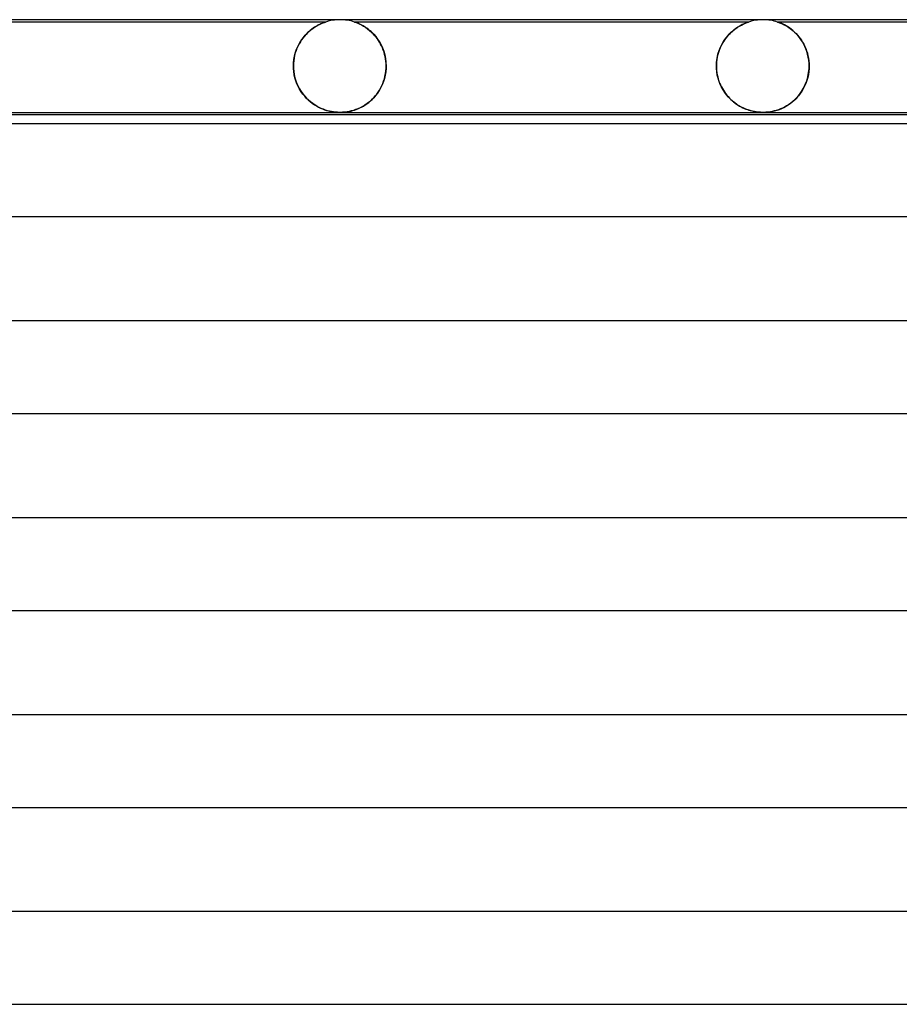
# Model space of a CAD drawing. Header units: millimetres. Extents: x -232 to 232, y -2 to 170.
# Tile 31 of 33: x 114 to 152, y 128 to 170. Entities that reach past the tile are written whole.
import ezdxf

# ---------------------------------------------------------------- set-up
doc = ezdxf.new("R2010")
doc.units = ezdxf.units.MM
doc.layers.add('HIDDEN', color=7, linetype='Continuous')
doc.layers.add('THICK', color=7, linetype='Continuous')

msp = doc.modelspace()

# ---------------------------------------------------------------- linework, layer by layer
at = {"layer": 'HIDDEN'}
for p, q in [((127.125, 169.9), (110.125, 169.9)), ((126.527, 169.586), (126.464, 169.536)), ((126.488, 169.556), (126.569, 169.617)), ((126.59, 169.632), (126.527, 169.586)), ((126.569, 169.617), (126.648, 169.671)), ((126.651, 169.673), (126.59, 169.632)), ((126.648, 169.671), (126.724, 169.718)), ((126.711, 169.71), (126.651, 169.673)), ((126.767, 169.743), (126.711, 169.71)), ((126.724, 169.718), (126.795, 169.758)), ((126.821, 169.772), (126.767, 169.743)), ((126.795, 169.758), (126.862, 169.793)), ((126.872, 169.798), (126.821, 169.772)), ((126.862, 169.793), (126.923, 169.822)), ((126.921, 169.82), (126.872, 169.798)), ((126.965, 169.84), (126.921, 169.82)), ((126.923, 169.822), (126.978, 169.845)), ((127.005, 169.856), (126.965, 169.84)), ((126.978, 169.845), (127.023, 169.863)), ((127.041, 169.87), (127.005, 169.856)), ((127.023, 169.863), (127.058, 169.877)), ((127.07, 169.881), (127.041, 169.87)), ((127.058, 169.877), (127.084, 169.886)), ((127.092, 169.889), (127.07, 169.881)), ((127.084, 169.886), (127.102, 169.892)), ((127.108, 169.894), (127.092, 169.889)), ((127.102, 169.892), (127.115, 169.896)), ((127.119, 169.898), (127.108, 169.894)), ((127.115, 169.896), (127.122, 169.899)), ((127.124, 169.9), (127.119, 169.898)), ((127.122, 169.899), (127.125, 169.9)), ((127.125, 169.9), (127.124, 169.9)), ((145.375, 169.9), (128.374, 169.9)), ((128.376, 169.9), (128.375, 169.9)), ((128.375, 169.9), (128.377, 169.899)), ((128.38, 169.898), (128.376, 169.9)), ((128.377, 169.899), (128.384, 169.897)), ((128.389, 169.895), (128.38, 169.898)), ((128.384, 169.897), (128.395, 169.893)), ((128.402, 169.891), (128.389, 169.895)), ((128.395, 169.893), (128.413, 169.887)), ((128.42, 169.884), (128.402, 169.891)), ((128.413, 169.887), (128.441, 169.877)), ((128.444, 169.876), (128.42, 169.884)), ((128.441, 169.877), (128.482, 169.861)), ((128.474, 169.864), (128.444, 169.876)), ((128.508, 169.85), (128.474, 169.864)), ((128.482, 169.861), (128.538, 169.838)), ((128.547, 169.834), (128.508, 169.85)), ((128.538, 169.838), (128.604, 169.808)), ((128.59, 169.814), (128.547, 169.834)), ((128.637, 169.792), (128.59, 169.814)), ((128.604, 169.808), (128.678, 169.771)), ((128.686, 169.766), (128.637, 169.792)), ((128.678, 169.771), (128.758, 169.726)), ((128.739, 169.737), (128.686, 169.766)), ((128.793, 169.704), (128.739, 169.737)), ((128.758, 169.726), (128.843, 169.672)), ((128.85, 169.668), (128.793, 169.704)), ((128.843, 169.672), (128.931, 169.611)), ((128.907, 169.628), (128.85, 169.668)), ((128.966, 169.584), (128.907, 169.628)), ((128.931, 169.611), (129.021, 169.54)), ((129.025, 169.536), (128.966, 169.584)), ((144.684, 169.51), (144.784, 169.591)), ((144.812, 169.611), (144.759, 169.571)), ((144.784, 169.591), (144.882, 169.66)), ((144.864, 169.648), (144.812, 169.611)), ((144.915, 169.682), (144.864, 169.648)), ((144.882, 169.66), (144.976, 169.719)), ((144.965, 169.713), (144.915, 169.682)), ((145.012, 169.74), (144.965, 169.713)), ((144.976, 169.719), (145.064, 169.768)), ((145.058, 169.765), (145.012, 169.74)), ((145.102, 169.788), (145.058, 169.765)), ((145.064, 169.768), (145.144, 169.808)), ((145.143, 169.808), (145.102, 169.788)), ((145.181, 169.825), (145.143, 169.808)), ((145.144, 169.808), (145.215, 169.84)), ((145.218, 169.841), (145.181, 169.825)), ((145.215, 169.84), (145.274, 169.864)), ((145.253, 169.855), (145.218, 169.841)), ((145.285, 169.868), (145.253, 169.855)), ((145.274, 169.864), (145.317, 169.88)), ((145.314, 169.879), (145.285, 169.868)), ((145.338, 169.887), (145.314, 169.879)), ((145.317, 169.88), (145.346, 169.89)), ((145.357, 169.894), (145.338, 169.887)), ((145.346, 169.89), (145.364, 169.896)), ((145.37, 169.898), (145.357, 169.894)), ((145.364, 169.896), (145.373, 169.899)), ((145.375, 169.9), (145.37, 169.898)), ((145.373, 169.899), (145.375, 169.9)), ((146.628, 169.899), (146.624, 169.9)), ((146.624, 169.9), (146.628, 169.899)), ((163.625, 169.9), (146.624, 169.9)), ((146.637, 169.896), (146.628, 169.899)), ((146.628, 169.899), (146.637, 169.896)), ((146.654, 169.89), (146.637, 169.896)), ((146.637, 169.896), (146.654, 169.89)), ((146.679, 169.881), (146.654, 169.89)), ((146.654, 169.89), (146.679, 169.881)), ((146.713, 169.868), (146.679, 169.881)), ((146.679, 169.881), (146.712, 169.869)), ((146.712, 169.869), (146.751, 169.853)), ((146.756, 169.851), (146.713, 169.868)), ((146.751, 169.853), (146.794, 169.835)), ((146.806, 169.83), (146.756, 169.851)), ((146.794, 169.835), (146.84, 169.815)), ((146.862, 169.804), (146.806, 169.83)), ((146.84, 169.815), (146.887, 169.792)), ((146.924, 169.772), (146.862, 169.804)), ((146.887, 169.792), (146.938, 169.766)), ((146.991, 169.736), (146.924, 169.772)), ((146.938, 169.766), (146.992, 169.735)), ((147.061, 169.694), (146.991, 169.736)), ((146.992, 169.735), (147.049, 169.701)), ((147.049, 169.701), (147.108, 169.663)), ((147.133, 169.646), (147.061, 169.694)), ((147.108, 169.663), (147.169, 169.62)), ((147.208, 169.591), (147.133, 169.646)), ((147.169, 169.62), (147.231, 169.573)), ((147.283, 169.531), (147.208, 169.591)), ((126.148, 169.209), (126.09, 169.13)), ((126.097, 169.14), (126.17, 169.237)), ((126.209, 169.284), (126.148, 169.209)), ((126.17, 169.237), (126.246, 169.327)), ((126.271, 169.355), (126.209, 169.284)), ((126.246, 169.327), (126.325, 169.41)), ((126.335, 169.42), (126.271, 169.355)), ((126.325, 169.41), (126.406, 169.487)), ((126.399, 169.48), (126.335, 169.42)), ((126.464, 169.536), (126.399, 169.48)), ((126.406, 169.487), (126.488, 169.556)), ((129.021, 169.54), (129.11, 169.46)), ((129.084, 169.485), (129.025, 169.536)), ((129.142, 169.43), (129.084, 169.485)), ((129.11, 169.46), (129.199, 169.371)), ((129.198, 169.372), (129.142, 169.43)), ((129.253, 169.31), (129.198, 169.372)), ((129.199, 169.371), (129.285, 169.272)), ((129.307, 169.245), (129.253, 169.31)), ((129.285, 169.272), (129.368, 169.163)), ((129.359, 169.176), (129.307, 169.245)), ((129.408, 169.104), (129.359, 169.176)), ((129.368, 169.163), (129.445, 169.044)), ((144.311, 169.085), (144.397, 169.206)), ((144.399, 169.209), (144.352, 169.145)), ((144.397, 169.206), (144.488, 169.317)), ((144.447, 169.269), (144.399, 169.209)), ((144.496, 169.326), (144.447, 169.269)), ((144.488, 169.317), (144.584, 169.419)), ((144.547, 169.381), (144.496, 169.326)), ((144.599, 169.433), (144.547, 169.381)), ((144.584, 169.419), (144.684, 169.51)), ((144.652, 169.482), (144.599, 169.433)), ((144.705, 169.528), (144.652, 169.482)), ((144.759, 169.571), (144.705, 169.528)), ((147.231, 169.573), (147.294, 169.521)), ((147.357, 169.464), (147.283, 169.531)), ((147.294, 169.521), (147.358, 169.464)), ((147.429, 169.393), (147.357, 169.464)), ((147.358, 169.464), (147.421, 169.402)), ((147.421, 169.402), (147.482, 169.336)), ((147.5, 169.315), (147.429, 169.393)), ((147.482, 169.336), (147.542, 169.265)), ((147.567, 169.233), (147.5, 169.315)), ((147.542, 169.265), (147.599, 169.191)), ((147.632, 169.145), (147.567, 169.233)), ((147.599, 169.191), (147.654, 169.112)), ((125.89, 168.768), (125.851, 168.667)), ((125.858, 168.687), (125.909, 168.81)), ((125.935, 168.865), (125.89, 168.768)), ((125.909, 168.81), (125.966, 168.926)), ((125.983, 168.958), (125.935, 168.865)), ((125.966, 168.926), (126.029, 169.037)), ((126.035, 169.046), (125.983, 168.958)), ((126.029, 169.037), (126.097, 169.14)), ((126.09, 169.13), (126.035, 169.046)), ((129.455, 169.028), (129.408, 169.104)), ((129.445, 169.044), (129.516, 168.917)), ((129.5, 168.949), (129.455, 169.028)), ((129.541, 168.866), (129.5, 168.949)), ((129.516, 168.917), (129.579, 168.781)), ((129.579, 168.78), (129.541, 168.866)), ((129.579, 168.781), (129.633, 168.636)), ((129.614, 168.691), (129.579, 168.78)), ((144.102, 168.664), (144.162, 168.814)), ((144.151, 168.788), (144.118, 168.709)), ((144.186, 168.865), (144.151, 168.788)), ((144.162, 168.814), (144.232, 168.954)), ((144.224, 168.939), (144.186, 168.865)), ((144.265, 169.011), (144.224, 168.939)), ((144.232, 168.954), (144.311, 169.085)), ((144.307, 169.08), (144.265, 169.011)), ((144.352, 169.145), (144.307, 169.08)), ((147.693, 169.051), (147.632, 169.145)), ((147.654, 169.112), (147.706, 169.029)), ((147.749, 168.952), (147.693, 169.051)), ((147.706, 169.029), (147.755, 168.941)), ((147.801, 168.847), (147.749, 168.952)), ((147.755, 168.941), (147.8, 168.85)), ((147.8, 168.85), (147.841, 168.754)), ((147.848, 168.738), (147.801, 168.847)), ((147.841, 168.754), (147.878, 168.655)), ((147.889, 168.624), (147.848, 168.738)), ((125.765, 168.345), (125.748, 168.232)), ((125.755, 168.285), (125.78, 168.423)), ((125.788, 168.455), (125.765, 168.345)), ((125.78, 168.423), (125.815, 168.558)), ((125.817, 168.563), (125.788, 168.455)), ((125.815, 168.558), (125.858, 168.687)), ((125.851, 168.667), (125.817, 168.563)), ((129.645, 168.599), (129.614, 168.691)), ((129.633, 168.636), (129.676, 168.484)), ((129.672, 168.504), (129.645, 168.599)), ((129.694, 168.406), (129.672, 168.504)), ((129.676, 168.484), (129.708, 168.327)), ((129.712, 168.307), (129.694, 168.406)), ((129.708, 168.327), (129.728, 168.165)), ((129.724, 168.206), (129.712, 168.307)), ((143.994, 168.172), (144.016, 168.342)), ((144.021, 168.367), (144.006, 168.277)), ((144.016, 168.342), (144.053, 168.507)), ((144.04, 168.456), (144.021, 168.367)), ((144.063, 168.543), (144.04, 168.456)), ((144.053, 168.507), (144.102, 168.664)), ((144.089, 168.627), (144.063, 168.543)), ((144.118, 168.709), (144.089, 168.627)), ((147.878, 168.655), (147.91, 168.553)), ((147.923, 168.505), (147.889, 168.624)), ((147.91, 168.553), (147.937, 168.447)), ((147.95, 168.382), (147.923, 168.505)), ((147.937, 168.447), (147.958, 168.338)), ((147.97, 168.257), (147.95, 168.382)), ((147.958, 168.338), (147.974, 168.226)), ((125.734, 168), (125.739, 168.143)), ((125.738, 168.116), (125.734, 168)), ((125.734, 168), (125.734, 167.983)), ((125.734, 167.983), (125.734, 168)), ((125.734, 167.983), (125.734, 167.967)), ((125.734, 167.967), (125.734, 167.983)), ((125.734, 167.967), (125.735, 167.95)), ((125.735, 167.95), (125.734, 167.967)), ((125.735, 167.95), (125.735, 167.933)), ((125.735, 167.933), (125.735, 167.95)), ((125.735, 167.933), (125.736, 167.917)), ((125.736, 167.917), (125.735, 167.933)), ((125.736, 167.917), (125.737, 167.9)), ((125.737, 167.9), (125.736, 167.917)), ((125.749, 167.761), (125.737, 167.9)), ((125.737, 167.9), (125.748, 167.764)), ((125.748, 168.232), (125.738, 168.116)), ((125.739, 168.143), (125.755, 168.285)), ((129.732, 167.9), (129.719, 167.752)), ((129.723, 167.786), (129.732, 167.9)), ((129.732, 168.104), (129.724, 168.206)), ((129.728, 168.165), (129.735, 168)), ((129.735, 168), (129.732, 168.104)), ((129.732, 167.9), (129.733, 167.917)), ((129.733, 167.917), (129.732, 167.9)), ((129.733, 167.933), (129.734, 167.95)), ((129.734, 167.95), (129.733, 167.933)), ((129.733, 167.917), (129.733, 167.933)), ((129.733, 167.933), (129.733, 167.917)), ((129.734, 167.967), (129.735, 167.983)), ((129.735, 167.983), (129.734, 167.967)), ((129.734, 167.95), (129.734, 167.967)), ((129.734, 167.967), (129.734, 167.95)), ((129.735, 167.983), (129.735, 168)), ((129.735, 168), (129.735, 167.983)), ((143.986, 168), (143.994, 168.172)), ((143.988, 168.093), (143.986, 168)), ((143.986, 168), (143.986, 167.983)), ((143.986, 167.983), (143.986, 168)), ((143.986, 167.983), (143.986, 167.967)), ((143.986, 167.967), (143.986, 167.983)), ((143.986, 167.967), (143.987, 167.95)), ((143.987, 167.95), (143.986, 167.967)), ((143.987, 167.95), (143.987, 167.933)), ((143.987, 167.933), (143.987, 167.95)), ((143.987, 167.933), (143.988, 167.917)), ((143.988, 167.917), (143.987, 167.933)), ((143.995, 168.185), (143.988, 168.093)), ((143.988, 167.917), (143.989, 167.9)), ((143.989, 167.9), (143.988, 167.917)), ((144.001, 167.755), (143.989, 167.9)), ((143.989, 167.9), (143.996, 167.806)), ((144.006, 168.277), (143.995, 168.185)), ((147.966, 167.717), (147.984, 167.9)), ((147.982, 168.129), (147.97, 168.257)), ((147.984, 167.9), (147.973, 167.765)), ((147.974, 168.226), (147.983, 168.114)), ((147.987, 168), (147.982, 168.129)), ((147.983, 168.114), (147.987, 168)), ((147.984, 167.9), (147.985, 167.917)), ((147.985, 167.917), (147.984, 167.9)), ((147.985, 167.933), (147.986, 167.95)), ((147.986, 167.95), (147.985, 167.933)), ((147.985, 167.917), (147.985, 167.933)), ((147.985, 167.933), (147.985, 167.917)), ((147.986, 167.983), (147.987, 168)), ((147.987, 168), (147.986, 167.983)), ((147.986, 167.967), (147.986, 167.983)), ((147.986, 167.983), (147.986, 167.967)), ((147.986, 167.95), (147.986, 167.967)), ((147.986, 167.967), (147.986, 167.95)), ((125.748, 167.764), (125.769, 167.628)), ((125.77, 167.624), (125.749, 167.761)), ((125.769, 167.628), (125.799, 167.495)), ((125.801, 167.491), (125.77, 167.624)), ((125.799, 167.495), (125.838, 167.367)), ((125.84, 167.36), (125.801, 167.491)), ((129.662, 167.464), (129.619, 167.325)), ((129.626, 167.347), (129.659, 167.454)), ((129.659, 167.454), (129.687, 167.563)), ((129.696, 167.606), (129.662, 167.464)), ((129.687, 167.563), (129.708, 167.674)), ((129.719, 167.752), (129.696, 167.606)), ((129.708, 167.674), (129.723, 167.786)), ((143.996, 167.806), (144.007, 167.712)), ((144.024, 167.612), (144.001, 167.755)), ((144.007, 167.712), (144.023, 167.62)), ((144.023, 167.62), (144.043, 167.53)), ((144.057, 167.473), (144.024, 167.612)), ((144.043, 167.53), (144.067, 167.44)), ((144.1, 167.338), (144.057, 167.473)), ((147.884, 167.365), (147.933, 167.537)), ((147.924, 167.5), (147.887, 167.373)), ((147.952, 167.631), (147.924, 167.5)), ((147.933, 167.537), (147.966, 167.717)), ((147.973, 167.765), (147.952, 167.631)), ((125.838, 167.367), (125.884, 167.243)), ((125.888, 167.234), (125.84, 167.36)), ((125.884, 167.243), (125.938, 167.125)), ((125.944, 167.114), (125.888, 167.234)), ((125.938, 167.125), (125.999, 167.011)), ((126.005, 167), (125.944, 167.114)), ((129.506, 167.066), (129.438, 166.947)), ((129.445, 166.957), (129.497, 167.049)), ((129.497, 167.049), (129.545, 167.145)), ((129.566, 167.193), (129.506, 167.066)), ((129.545, 167.145), (129.588, 167.244)), ((129.619, 167.325), (129.566, 167.193)), ((129.588, 167.244), (129.626, 167.347)), ((144.067, 167.44), (144.095, 167.353)), ((144.095, 167.353), (144.126, 167.267)), ((144.151, 167.208), (144.1, 167.338)), ((144.126, 167.267), (144.162, 167.184)), ((144.21, 167.084), (144.151, 167.208)), ((144.162, 167.184), (144.2, 167.104)), ((144.2, 167.104), (144.242, 167.026)), ((144.276, 166.967), (144.21, 167.084)), ((144.242, 167.026), (144.286, 166.951)), ((147.661, 166.901), (147.746, 167.045)), ((147.79, 167.132), (147.732, 167.019)), ((147.746, 167.045), (147.821, 167.2)), ((147.842, 167.25), (147.79, 167.132)), ((147.821, 167.2), (147.884, 167.365)), ((147.887, 167.373), (147.842, 167.25)), ((125.999, 167.011), (126.065, 166.904)), ((126.074, 166.891), (126.005, 167)), ((126.065, 166.904), (126.137, 166.803)), ((126.147, 166.789), (126.074, 166.891)), ((126.137, 166.803), (126.213, 166.708)), ((126.225, 166.694), (126.147, 166.789)), ((126.213, 166.708), (126.294, 166.619)), ((126.307, 166.605), (126.225, 166.694)), ((126.294, 166.619), (126.378, 166.537)), ((126.392, 166.524), (126.307, 166.605)), ((129.199, 166.631), (129.109, 166.54)), ((129.131, 166.561), (129.2, 166.632)), ((129.284, 166.729), (129.199, 166.631)), ((129.2, 166.632), (129.266, 166.707)), ((129.266, 166.707), (129.329, 166.786)), ((129.364, 166.834), (129.284, 166.729)), ((129.329, 166.786), (129.389, 166.87)), ((129.438, 166.947), (129.364, 166.834)), ((129.389, 166.87), (129.445, 166.957)), ((144.349, 166.857), (144.276, 166.967)), ((144.286, 166.951), (144.333, 166.879)), ((144.333, 166.879), (144.383, 166.81)), ((144.427, 166.753), (144.349, 166.857)), ((144.383, 166.81), (144.435, 166.743)), ((144.509, 166.657), (144.427, 166.753)), ((144.435, 166.743), (144.489, 166.68)), ((144.489, 166.68), (144.545, 166.619)), ((144.596, 166.568), (144.509, 166.657)), ((144.545, 166.619), (144.604, 166.561)), ((147.355, 166.536), (147.464, 166.646)), ((147.445, 166.626), (147.363, 166.543)), ((147.524, 166.715), (147.445, 166.626)), ((147.464, 166.646), (147.566, 166.768)), ((147.598, 166.81), (147.524, 166.715)), ((147.566, 166.768), (147.661, 166.901)), ((147.668, 166.911), (147.598, 166.81)), ((147.732, 167.019), (147.668, 166.911)), ((126.378, 166.537), (126.464, 166.462)), ((126.48, 166.449), (126.392, 166.524)), ((126.464, 166.462), (126.552, 166.394)), ((126.57, 166.38), (126.48, 166.449)), ((126.552, 166.394), (126.64, 166.332)), ((126.661, 166.319), (126.57, 166.38)), ((126.64, 166.332), (126.729, 166.277)), ((126.753, 166.263), (126.661, 166.319)), ((126.729, 166.277), (126.818, 166.228)), ((126.846, 166.214), (126.753, 166.263)), ((126.818, 166.228), (126.906, 166.185)), ((126.939, 166.17), (126.846, 166.214)), ((126.906, 166.185), (126.993, 166.147)), ((128.618, 166.2), (128.519, 166.155)), ((128.522, 166.157), (128.599, 166.191)), ((128.599, 166.191), (128.676, 166.23)), ((128.718, 166.252), (128.618, 166.2)), ((128.676, 166.23), (128.753, 166.273)), ((128.817, 166.312), (128.718, 166.252)), ((128.753, 166.273), (128.831, 166.321)), ((128.917, 166.38), (128.817, 166.312)), ((128.831, 166.321), (128.909, 166.374)), ((128.909, 166.374), (128.985, 166.432)), ((129.014, 166.456), (128.917, 166.38)), ((128.985, 166.432), (129.059, 166.495)), ((129.109, 166.54), (129.014, 166.456)), ((129.059, 166.495), (129.131, 166.561)), ((144.685, 166.487), (144.596, 166.568)), ((144.604, 166.561), (144.664, 166.506)), ((144.664, 166.506), (144.725, 166.453)), ((144.778, 166.412), (144.685, 166.487)), ((144.725, 166.453), (144.788, 166.404)), ((144.872, 166.345), (144.778, 166.412)), ((144.788, 166.404), (144.853, 166.358)), ((144.853, 166.358), (144.919, 166.314)), ((144.968, 166.284), (144.872, 166.345)), ((144.919, 166.314), (144.986, 166.273)), ((145.065, 166.23), (144.968, 166.284)), ((144.986, 166.273), (145.054, 166.236)), ((145.054, 166.236), (145.121, 166.202)), ((145.162, 166.182), (145.065, 166.23)), ((145.121, 166.202), (145.188, 166.171)), ((145.258, 166.141), (145.162, 166.182)), ((146.836, 166.185), (146.747, 166.146)), ((146.779, 166.159), (146.895, 166.213)), ((146.926, 166.23), (146.836, 166.185)), ((146.895, 166.213), (147.012, 166.277)), ((147.016, 166.28), (146.926, 166.23)), ((147.012, 166.277), (147.128, 166.352)), ((147.105, 166.336), (147.016, 166.28)), ((147.193, 166.399), (147.105, 166.336)), ((147.128, 166.352), (147.243, 166.438)), ((147.279, 166.468), (147.193, 166.399)), ((147.243, 166.438), (147.355, 166.536)), ((147.363, 166.543), (147.279, 166.468)), ((127.031, 166.132), (126.939, 166.17)), ((126.993, 166.147), (127.079, 166.115)), ((127.122, 166.1), (127.031, 166.132)), ((127.079, 166.115), (127.165, 166.087)), ((127.212, 166.073), (127.122, 166.1)), ((127.165, 166.087), (127.252, 166.062)), ((127.3, 166.051), (127.212, 166.073)), ((127.252, 166.062), (127.339, 166.042)), ((127.384, 166.033), (127.3, 166.051)), ((127.339, 166.042), (127.426, 166.026)), ((127.459, 166.021), (127.384, 166.033)), ((127.426, 166.026), (127.511, 166.014)), ((127.526, 166.012), (127.459, 166.021)), ((127.511, 166.014), (127.594, 166.006)), ((127.585, 166.007), (127.526, 166.012)), ((127.639, 166.003), (127.585, 166.007)), ((127.594, 166.006), (127.673, 166.001)), ((127.694, 166.001), (127.639, 166.003)), ((127.673, 166.001), (127.749, 166)), ((127.748, 166), (127.694, 166.001)), ((127.803, 166.001), (127.748, 166)), ((127.749, 166), (127.826, 166.001)), ((127.858, 166.003), (127.803, 166.001)), ((127.826, 166.001), (127.904, 166.006)), ((127.918, 166.007), (127.858, 166.003)), ((127.904, 166.006), (127.985, 166.014)), ((127.985, 166.014), (127.918, 166.007)), ((127.985, 166.014), (128.067, 166.026)), ((128.06, 166.024), (127.985, 166.014)), ((128.142, 166.039), (128.06, 166.024)), ((128.067, 166.026), (128.148, 166.04)), ((128.232, 166.06), (128.142, 166.039)), ((128.148, 166.04), (128.225, 166.058)), ((128.225, 166.058), (128.3, 166.078)), ((128.326, 166.085), (128.232, 166.06)), ((128.3, 166.078), (128.372, 166.1)), ((128.421, 166.117), (128.326, 166.085)), ((128.372, 166.1), (128.447, 166.126)), ((128.519, 166.155), (128.421, 166.117)), ((128.447, 166.126), (128.522, 166.157)), ((145.188, 166.171), (145.254, 166.143)), ((145.254, 166.143), (145.32, 166.118)), ((145.354, 166.106), (145.258, 166.141)), ((145.32, 166.118), (145.385, 166.096)), ((145.447, 166.077), (145.354, 166.106)), ((145.385, 166.096), (145.449, 166.077)), ((145.538, 166.054), (145.447, 166.077)), ((145.449, 166.077), (145.511, 166.06)), ((145.511, 166.06), (145.574, 166.046)), ((145.625, 166.035), (145.538, 166.054)), ((145.574, 166.046), (145.639, 166.033)), ((145.702, 166.022), (145.625, 166.035)), ((145.639, 166.033), (145.707, 166.021)), ((145.77, 166.013), (145.702, 166.022)), ((145.707, 166.021), (145.777, 166.012)), ((145.831, 166.007), (145.77, 166.013)), ((145.777, 166.012), (145.849, 166.006)), ((145.887, 166.003), (145.831, 166.007)), ((145.849, 166.006), (145.924, 166.001)), ((145.942, 166.001), (145.887, 166.003)), ((145.924, 166.001), (145.997, 166)), ((145.998, 166), (145.942, 166.001)), ((145.997, 166), (146.072, 166.001)), ((146.055, 166.001), (145.998, 166)), ((146.113, 166.003), (146.055, 166.001)), ((146.072, 166.001), (146.148, 166.006)), ((146.174, 166.008), (146.113, 166.003)), ((146.148, 166.006), (146.232, 166.014)), ((146.242, 166.015), (146.174, 166.008)), ((146.232, 166.014), (146.329, 166.027)), ((146.316, 166.025), (146.242, 166.015)), ((146.397, 166.04), (146.316, 166.025)), ((146.329, 166.027), (146.437, 166.049)), ((146.483, 166.06), (146.397, 166.04)), ((146.437, 166.049), (146.55, 166.078)), ((146.57, 166.084), (146.483, 166.06)), ((146.55, 166.078), (146.664, 166.114)), ((146.658, 166.112), (146.57, 166.084)), ((146.747, 166.146), (146.658, 166.112)), ((146.664, 166.114), (146.779, 166.159))]:
    msp.add_line(p, q, dxfattribs=at)
for centre, start, end in [((127.75, 168), 90, 108.1955), ((146, 168), 90, 108.1966), ((127.75, 168), 71.8049, 90), ((146, 168), 71.8053, 89.5908)]:
    msp.add_arc(centre, 2, start, end, dxfattribs=at)
at = {"layer": 'THICK'}
for p, q in [((180.5, 170), (0, 170)), ((2, 166), (180.489, 166)), ((178.502, 165.9), (36.5, 165.9)), ((179.865, 165.5), (2, 165.5)), ((2, 161.5), (179.866, 161.5)), ((180.24, 157), (2, 157)), ((2, 153), (180.241, 153)), ((180.615, 148.5), (2, 148.5)), ((2, 144.5), (180.616, 144.5)), ((180.99, 140), (2, 140)), ((2, 136), (180.991, 136)), ((181.365, 131.5), (2, 131.5)), ((2, 127.5), (181.366, 127.5))]:
    msp.add_line(p, q, dxfattribs=at)
msp.add_arc((146, 168), 2, 89.5908, 90, dxfattribs=at)

doc.saveas('drawing.dxf')
